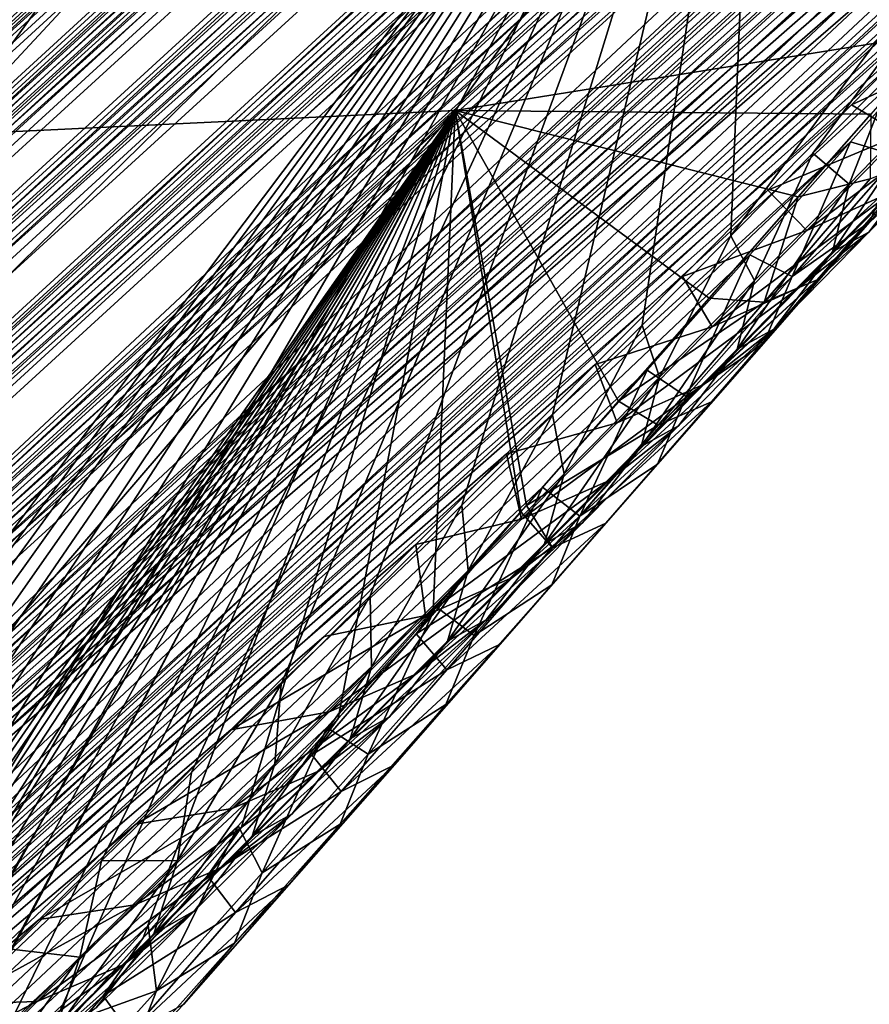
# Model space of a CAD drawing. Header units: metres. Extents: x -82 to 82, y -464 to 32.
# Tile 75 of 256: x -40.1 to -38.28, y -49.73 to -47.62. Entities that reach past the tile are written whole.
import ezdxf

# ---------------------------------------------------------------- set-up
doc = ezdxf.new("R2010")
doc.units = ezdxf.units.M
doc.layers.add('solid_K244121000C07', color=7, linetype='CONTINUOUS')

msp = doc.modelspace()

# ---------------------------------------------------------------- linework, layer by layer
at = {"layer": 'solid_K244121000C07'}
for points in [[(-49.062969, -55.363663, 69.77655), (-28.429586, -36.500511, 50.212444), (-28.428257, -36.509392, 50.464096)], [(-49.062969, -55.363663, 69.77655), (-28.440365, -36.503601, 49.981735), (-28.429586, -36.500511, 50.212444)], [(-49.382633, -55.64925, 69.230232), (-28.459623, -36.517406, 49.770336), (-28.440365, -36.503601, 49.981735)], [(-49.062969, -55.363663, 69.77655), (-49.382633, -55.64925, 69.230232), (-28.440365, -36.503601, 49.981735)], [(-49.382633, -55.64925, 69.230232), (-28.486107, -36.540428, 49.575951), (-28.459623, -36.517406, 49.770336)], [(-49.062969, -55.363663, 69.77655), (-28.428257, -36.509392, 50.464096), (-28.437771, -36.531952, 50.738861)], [(-49.382633, -55.64925, 69.230232), (-28.519032, -36.571674, 49.396271), (-28.486107, -36.540428, 49.575951)], [(-48.710217, -55.084133, 70.309441), (-49.062969, -55.363663, 69.77655), (-28.437771, -36.531952, 50.738861)], [(-48.710217, -55.084133, 70.309441), (-28.437771, -36.531952, 50.738861), (-28.459949, -36.570244, 51.037956)], [(-49.382633, -55.64925, 69.230232), (-28.558069, -36.610634, 49.22966), (-28.519032, -36.571674, 49.396271)], [(-48.710217, -55.084133, 70.309441), (-28.459949, -36.570244, 51.037956), (-28.49596, -36.62571, 51.362061)], [(-49.66922, -55.940739, 68.670891), (-28.602896, -36.656872, 49.074078), (-28.558069, -36.610634, 49.22966)], [(-49.382633, -55.64925, 69.230232), (-49.66922, -55.940739, 68.670891), (-28.558069, -36.610634, 49.22966)], [(-48.710217, -55.084133, 70.309441), (-28.49596, -36.62571, 51.362061), (-28.519579, -36.660378, 51.533646)], [(-49.66922, -55.940739, 68.670891), (-28.653271, -36.710075, 48.927937), (-28.602896, -36.656872, 49.074078)], [(-48.710217, -55.084133, 70.309441), (-28.519579, -36.660378, 51.533646), (-28.547171, -36.699936, 51.711784)], [(-49.66922, -55.940739, 68.670891), (-28.709377, -36.770386, 48.790268), (-28.653271, -36.710075, 48.927937)], [(-48.710217, -55.084133, 70.309441), (-28.547171, -36.699936, 51.711784), (-28.579245, -36.744892, 51.896854)], [(-48.324299, -54.810841, 70.828423), (-48.710217, -55.084133, 70.309441), (-28.579245, -36.744892, 51.896854)], [(-48.324299, -54.810841, 70.828423), (-28.579245, -36.744892, 51.896854), (-28.615503, -36.795025, 52.088627)], [(-49.66922, -55.940739, 68.670891), (-28.771437, -36.838013, 48.660061), (-28.709377, -36.770386, 48.790268)], [(-48.324299, -54.810841, 70.828423), (-28.615503, -36.795025, 52.088627), (-28.656355, -36.850746, 52.287441)], [(-49.922688, -56.23801, 68.098824), (-28.839907, -36.913471, 48.536095), (-28.771437, -36.838013, 48.660061)], [(-49.66922, -55.940739, 68.670891), (-49.922688, -56.23801, 68.098824), (-28.771437, -36.838013, 48.660061)], [(-48.324299, -54.810841, 70.828423), (-28.656355, -36.850746, 52.287441), (-28.702274, -36.912533, 52.493683)], [(-49.922688, -56.23801, 68.098824), (-28.915323, -36.99736, 48.417946), (-28.839907, -36.913471, 48.536095)], [(-48.324299, -54.810841, 70.828423), (-28.702274, -36.912533, 52.493683), (-28.752934, -36.980129, 52.707096)], [(-48.324299, -54.810841, 70.828423), (-28.752934, -36.980129, 52.707096), (-28.808857, -37.054058, 52.928101)], [(-49.922688, -56.23801, 68.098824), (-28.998209, -37.090305, 48.30521), (-28.915323, -36.99736, 48.417946)], [(-48.324299, -54.810841, 70.828423), (-28.808857, -37.054058, 52.928101), (-28.870508, -37.134777, 53.157059)], [(-49.922688, -56.23801, 68.098824), (-29.089825, -37.193722, 48.197437), (-28.998209, -37.090305, 48.30521)], [(-47.905033, -54.543938, 71.33297), (-48.324299, -54.810841, 70.828423), (-28.870508, -37.134777, 53.157059)], [(-47.905033, -54.543938, 71.33297), (-28.870508, -37.134777, 53.157059), (-28.93754, -37.222015, 53.393692)], [(-50.142868, -56.540932, 67.514236), (-29.191462, -37.309116, 48.094437), (-29.089825, -37.193722, 48.197437)], [(-49.922688, -56.23801, 68.098824), (-50.142868, -56.540932, 67.514236), (-29.089825, -37.193722, 48.197437)], [(-47.905033, -54.543938, 71.33297), (-28.93754, -37.222015, 53.393692), (-29.01059, -37.316391, 53.638546)], [(-50.142868, -56.540932, 67.514236), (-29.304195, -37.437817, 47.996243), (-29.191462, -37.309116, 48.094437)], [(-47.905033, -54.543938, 71.33297), (-29.01059, -37.316391, 53.638546), (-29.090059, -37.418316, 53.891956)], [(-47.905033, -54.543938, 71.33297), (-29.090059, -37.418316, 53.891956), (-29.175619, -37.527527, 54.153652)], [(-50.142868, -56.540932, 67.514236), (-29.429718, -37.581791, 47.903435), (-29.304195, -37.437817, 47.996243)], [(-47.905033, -54.543938, 71.33297), (-29.175619, -37.527527, 54.153652), (-29.268047, -37.644775, 54.424282)], [(-50.142868, -56.540932, 67.514236), (-29.570145, -37.743484, 47.816868), (-29.429718, -37.581791, 47.903435)], [(-47.452072, -54.283535, 71.822487), (-47.905033, -54.543938, 71.33297), (-29.268047, -37.644775, 54.424282)], [(-47.452072, -54.283535, 71.822487), (-29.268047, -37.644775, 54.424282), (-29.367678, -37.770397, 54.704132)], [(-50.329456, -56.849331, 66.917336), (-29.726801, -37.924572, 47.73748), (-29.570145, -37.743484, 47.816868)], [(-50.142868, -56.540932, 67.514236), (-50.329456, -56.849331, 66.917336), (-29.570145, -37.743484, 47.816868)], [(-47.452072, -54.283535, 71.822487), (-29.367678, -37.770397, 54.704132), (-29.474224, -37.904182, 54.992958)], [(-47.452072, -54.283535, 71.822487), (-29.474224, -37.904182, 54.992958), (-29.588634, -38.047009, 55.291534)], [(-50.329456, -56.849331, 66.917336), (-29.901348, -38.127045, 47.666729), (-29.726801, -37.924572, 47.73748)], [(-47.452072, -54.283535, 71.822487), (-29.588634, -38.047009, 55.291534), (-29.71113, -38.199112, 55.600037)], [(-50.329456, -56.849331, 66.917336), (-30.09499, -38.352249, 47.606995), (-29.901348, -38.127045, 47.666729)], [(-47.452072, -54.283535, 71.822487), (-29.71113, -38.199112, 55.600037), (-29.797117, -38.305542, 55.811081)], [(-46.965099, -54.029808, 72.296211), (-47.452072, -54.283535, 71.822487), (-29.797117, -38.305542, 55.811081)], [(-46.965099, -54.029808, 72.296211), (-29.797117, -38.305542, 55.811081), (-29.886948, -38.416348, 56.026733)], [(-50.482056, -57.163036, 66.308296), (-30.308455, -38.601154, 47.559753), (-30.09499, -38.352249, 47.606995)], [(-50.329456, -56.849331, 66.917336), (-50.482056, -57.163036, 66.308296), (-30.09499, -38.352249, 47.606995)], [(-46.965099, -54.029808, 72.296211), (-29.886948, -38.416348, 56.026733), (-29.980963, -38.531834, 56.247261)], [(-46.965099, -54.029808, 72.296211), (-29.980963, -38.531834, 56.247261), (-30.079031, -38.651901, 56.472565)], [(-50.482056, -57.163036, 66.308296), (-30.422838, -38.734772, 47.541325), (-30.308455, -38.601154, 47.559753)], [(-46.965099, -54.029808, 72.296211), (-30.079031, -38.651901, 56.472565), (-30.180939, -38.776375, 56.702473)], [(-50.482056, -57.163036, 66.308296), (-30.542534, -38.874741, 47.526642), (-30.422838, -38.734772, 47.541325)], [(-46.965099, -54.029808, 72.296211), (-30.180939, -38.776375, 56.702473), (-30.287083, -38.905605, 56.937286)], [(-50.482056, -57.163036, 66.308296), (-30.667986, -39.021492, 47.516277), (-30.542534, -38.874741, 47.526642)], [(-46.965099, -54.029808, 72.296211), (-30.287083, -38.905605, 56.937286), (-30.39786, -39.039948, 57.177307)], [(-50.482056, -57.163036, 66.308296), (-30.79892, -39.174831, 47.509956), (-30.667986, -39.021492, 47.516277)], [(-46.965099, -54.029808, 72.296211), (-30.39786, -39.039948, 57.177307), (-30.513456, -39.179577, 57.422676)], [(-50.600166, -57.481865, 65.687271), (-30.935682, -39.335106, 47.508102), (-30.79892, -39.174831, 47.509956)], [(-50.482056, -57.163036, 66.308296), (-50.600166, -57.481865, 65.687271), (-30.79892, -39.174831, 47.509956)], [(-46.965099, -54.029808, 72.296211), (-30.513456, -39.179577, 57.422676), (-30.633369, -39.324066, 57.673019)], [(-46.443737, -53.782959, 72.753334), (-46.965099, -54.029808, 72.296211), (-30.633369, -39.324066, 57.673019)], [(-46.443737, -53.782959, 72.753334), (-30.633369, -39.324066, 57.673019), (-30.757956, -39.473728, 57.928593)], [(-50.600166, -57.481865, 65.687271), (-31.078686, -39.502724, 47.511215), (-30.935682, -39.335106, 47.508102)], [(-46.443737, -53.782959, 72.753334), (-30.757956, -39.473728, 57.928593), (-30.887686, -39.628975, 58.189728)], [(-50.600166, -57.481865, 65.687271), (-31.227625, -39.67746, 47.518993), (-31.078686, -39.502724, 47.511215)], [(-46.443737, -53.782959, 72.753334), (-30.887686, -39.628975, 58.189728), (-31.022997, -39.79018, 58.45673)], [(-50.600166, -57.481865, 65.687271), (-31.382959, -39.859764, 47.531994), (-31.227625, -39.67746, 47.518993)], [(-46.443737, -53.782959, 72.753334), (-31.022997, -39.79018, 58.45673), (-31.163368, -39.956917, 58.729252)], [(-50.600166, -57.481865, 65.687271), (-31.54509, -40.050014, 47.550697), (-31.382959, -39.859764, 47.531994)], [(-46.443737, -53.782959, 72.753334), (-31.163368, -39.956917, 58.729252), (-31.308907, -40.129276, 59.007347)], [(-50.600166, -57.481865, 65.687271), (-31.713688, -40.247978, 47.574795), (-31.54509, -40.050014, 47.550697)], [(-46.443737, -53.782959, 72.753334), (-31.308907, -40.129276, 59.007347), (-31.460173, -40.307732, 59.291386)], [(-50.683125, -57.805595, 65.054291), (-31.889339, -40.454208, 47.604942), (-31.713688, -40.247978, 47.574795)], [(-50.600166, -57.481865, 65.687271), (-50.683125, -57.805595, 65.054291), (-31.713688, -40.247978, 47.574795)], [(-46.443737, -53.782959, 72.753334), (-31.460173, -40.307732, 59.291386), (-31.577721, -40.445854, 59.508541)], [(-45.88755, -53.543179, 73.192932), (-46.443737, -53.782959, 72.753334), (-31.577721, -40.445854, 59.508541)], [(-45.88755, -53.543179, 73.192932), (-31.577721, -40.445854, 59.508541), (-31.698921, -40.587772, 59.729328)], [(-50.683125, -57.805595, 65.054291), (-32.072414, -40.669071, 47.641571), (-31.889339, -40.454208, 47.604942)], [(-45.88755, -53.543179, 73.192932), (-31.698921, -40.587772, 59.729328), (-31.823282, -40.733078, 59.95343)], [(-50.683125, -57.805595, 65.054291), (-32.262585, -40.892326, 47.684387), (-32.072414, -40.669071, 47.641571)], [(-45.88755, -53.543179, 73.192932), (-31.823282, -40.733078, 59.95343), (-31.950951, -40.881889, 60.180935)], [(-45.88755, -53.543179, 73.192932), (-31.950951, -40.881889, 60.180935), (-32.082218, -41.034447, 60.412018)], [(-50.683125, -57.805595, 65.054291), (-32.460567, -41.124641, 47.734177), (-32.262585, -40.892326, 47.684387)], [(-45.88755, -53.543179, 73.192932), (-32.082218, -41.034447, 60.412018), (-32.217365, -41.190975, 60.646851)], [(-50.683125, -57.805595, 65.054291), (-32.666653, -41.36631, 47.79129), (-32.460567, -41.124641, 47.734177)], [(-45.88755, -53.543179, 73.192932), (-32.217365, -41.190975, 60.646851), (-32.356678, -41.351711, 60.885609)], [(-45.88755, -53.543179, 73.192932), (-32.356678, -41.351711, 60.885609), (-32.500168, -41.516655, 61.128304)], [(-50.730164, -58.133926, 64.409515), (-32.880566, -41.617138, 47.855484), (-32.666653, -41.36631, 47.79129)], [(-50.683125, -57.805595, 65.054291), (-50.730164, -58.133926, 64.409515), (-32.666653, -41.36631, 47.79129)], [(-45.88755, -53.543179, 73.192932), (-32.500168, -41.516655, 61.128304), (-32.647282, -41.685368, 61.374603)], [(-50.730164, -58.133926, 64.409515), (-33.103161, -41.877895, 47.927711), (-32.880566, -41.617138, 47.855484)], [(-45.88755, -53.543179, 73.192932), (-32.647282, -41.685368, 61.374603), (-32.798298, -41.858074, 61.624668)], [(-45.295925, -53.310589, 73.613968), (-45.88755, -53.543179, 73.192932), (-32.798298, -41.858074, 61.624668)], [(-45.295925, -53.310589, 73.613968), (-32.798298, -41.858074, 61.624668), (-32.953571, -42.035042, 61.878689)], [(-50.730164, -58.133926, 64.409515), (-33.334625, -42.148792, 48.008213), (-33.103161, -41.877895, 47.927711)], [(-45.295925, -53.310589, 73.613968), (-32.953571, -42.035042, 61.878689), (-33.113449, -42.216549, 62.136868)], [(-50.730164, -58.133926, 64.409515), (-33.493702, -42.3349, 48.066326), (-33.334625, -42.148792, 48.008213)], [(-45.295925, -53.310589, 73.613968), (-33.113449, -42.216549, 62.136868), (-33.278286, -42.402863, 62.399399)], [(-50.730164, -58.133926, 64.409515), (-33.656937, -42.525726, 48.128387), (-33.493702, -42.3349, 48.066326)], [(-45.295925, -53.310589, 73.613968), (-33.278286, -42.402863, 62.399399), (-33.447876, -42.593822, 62.66618)], [(-50.740421, -58.466537, 63.753113), (-33.824635, -42.721539, 48.19474), (-33.656937, -42.525726, 48.128387)], [(-50.730164, -58.133926, 64.409515), (-50.740421, -58.466537, 63.753113), (-33.656937, -42.525726, 48.128387)], [(-45.295925, -53.310589, 73.613968), (-33.447876, -42.593822, 62.66618), (-33.621704, -42.789032, 62.936928)], [(-50.740421, -58.466537, 63.753113), (-33.996677, -42.922245, 48.265259), (-33.824635, -42.721539, 48.19474)], [(-45.295925, -53.310589, 73.613968), (-33.621704, -42.789032, 62.936928), (-33.800186, -42.9888, 63.211857)], [(-42.569515, -47.651329, 44.012657), (-42.438255, -47.421276, 43.822254), (-37.796928, -42.832809, 41.881809)], [(-41.398552, -47.818157, 45.16634), (-42.569515, -47.651329, 44.012657), (-37.796928, -42.832809, 41.881809)], [(-41.398552, -47.818157, 45.16634), (-37.796928, -42.832809, 41.881809), (-36.659786, -42.888966, 43.074318)], [(-35.573967, -42.832806, 44.313789), (-39.168095, -47.818157, 47.606514), (-40.259418, -47.870445, 46.364582)], [(-35.573967, -42.832806, 44.313789), (-40.259418, -47.870445, 46.364582), (-36.659786, -42.888966, 43.074318)], [(-35.573967, -42.832806, 44.313789), (-38.12402, -47.651356, 48.876171), (-39.168095, -47.818157, 47.606514)], [(-41.398552, -47.818157, 45.16634), (-36.659786, -42.888966, 43.074318), (-40.259418, -47.870445, 46.364582)], [(-50.740421, -58.466537, 63.753113), (-34.172863, -43.127689, 48.339741), (-33.996677, -42.922245, 48.265259)], [(-45.295925, -53.310589, 73.613968), (-33.800186, -42.9888, 63.211857), (-33.946609, -43.152111, 63.434952)], [(-50.740421, -58.466537, 63.753113), (-34.353542, -43.338173, 48.418591), (-34.172863, -43.127689, 48.339741)], [(-45.295925, -53.310589, 73.613968), (-33.946609, -43.152111, 63.434952), (-34.096512, -43.318714, 63.660965)], [(-38.577038, -48.086742, 71.966675), (-38.401119, -47.909462, 71.758209), (-34.894444, -43.174442, 68.489914)], [(-38.516769, -46.593784, 73.439606), (-38.577038, -48.086742, 71.966675), (-34.894444, -43.174442, 68.489914)], [(-38.401119, -47.909462, 71.758209), (-38.227558, -47.733936, 71.550858), (-34.894444, -43.174442, 68.489914)], [(-45.295925, -53.310589, 73.613968), (-34.096512, -43.318714, 63.660965), (-34.250114, -43.488762, 63.890011)], [(-50.740421, -58.466537, 63.753113), (-34.53907, -43.554001, 48.502205), (-34.353542, -43.338173, 48.418591)], [(-45.295925, -53.310589, 73.613968), (-34.250114, -43.488762, 63.890011), (-34.407574, -43.662376, 64.122169)], [(-50.740421, -58.466537, 63.753113), (-34.729603, -43.775318, 48.590771), (-34.53907, -43.554001, 48.502205)], [(-45.295925, -53.310589, 73.613968), (-34.407574, -43.662376, 64.122169), (-34.56826, -43.839085, 64.35714)], [(-50.740421, -58.466537, 63.753113), (-34.924694, -44.001762, 48.683796), (-34.729603, -43.775318, 48.590771)], [(-44.668259, -53.085354, 74.015266), (-45.295925, -53.310589, 73.613968), (-34.56826, -43.839085, 64.35714)], [(-44.668259, -53.085354, 74.015266), (-34.56826, -43.839085, 64.35714), (-34.732178, -44.018883, 64.594917)], [(-50.740421, -58.466537, 63.753113), (-35.124653, -44.233589, 48.781643), (-34.924694, -44.001762, 48.683796)], [(-44.668259, -53.085354, 74.015266), (-34.732178, -44.018883, 64.594917), (-34.899609, -44.201981, 64.835625)], [(-44.668259, -53.085354, 74.015266), (-34.899609, -44.201981, 64.835625), (-35.070839, -44.388573, 65.079414)], [(-50.740421, -58.466537, 63.753113), (-50.712948, -58.803055, 63.085266), (-35.124653, -44.233589, 48.781643)], [(-50.712948, -58.803055, 63.085266), (-35.329884, -44.471134, 48.884792), (-35.124653, -44.233589, 48.781643)], [(-44.668259, -53.085354, 74.015266), (-35.070839, -44.388573, 65.079414), (-35.246155, -44.578876, 65.326401)], [(-50.712948, -58.803055, 63.085266), (-35.54076, -44.714714, 48.993668), (-35.329884, -44.471134, 48.884792)], [(-44.668259, -53.085354, 74.015266), (-35.246155, -44.578876, 65.326401), (-35.425846, -44.773087, 65.576721)], [(-50.712948, -58.803055, 63.085266), (-35.756836, -44.963974, 49.107765), (-35.54076, -44.714714, 48.993668)], [(-44.668259, -53.085354, 74.015266), (-35.425846, -44.773087, 65.576721), (-35.57914, -44.938061, 65.787971)], [(-44.668259, -53.085354, 74.015266), (-35.57914, -44.938061, 65.787971), (-35.735435, -45.105724, 66.001541)], [(-50.712948, -58.803055, 63.085266), (-35.978195, -45.218979, 49.227192), (-35.756836, -44.963974, 49.107765)], [(-42.456524, -50.454903, 77.644867), (-38.516769, -46.593784, 73.439606), (-38.573586, -45.000118, 74.803116)], [(-38.763077, -45.20575, 75.011597), (-42.456524, -50.454903, 77.644867), (-38.573586, -45.000118, 74.803116)], [(-44.668259, -53.085354, 74.015266), (-35.735435, -45.105724, 66.001541), (-35.894276, -45.275738, 66.217239)], [(-38.763077, -45.20575, 75.011597), (-38.954758, -45.411888, 75.221588), (-42.456524, -50.454903, 77.644867)], [(-50.712948, -58.803055, 63.085266), (-36.205303, -45.480106, 49.352516), (-35.978195, -45.218979, 49.227192)], [(-44.668259, -53.085354, 74.015266), (-35.894276, -45.275738, 66.217239), (-36.055847, -45.448242, 66.435127)], [(-38.954758, -45.411888, 75.221588), (-39.148365, -45.618217, 75.432762), (-42.456524, -50.454903, 77.644867)], [(-44.668259, -53.085354, 74.015266), (-36.055847, -45.448242, 66.435127), (-36.220367, -45.623375, 66.655289)], [(-50.712948, -58.803055, 63.085266), (-36.379688, -45.680195, 49.450714), (-36.205303, -45.480106, 49.352516)], [(-44.668259, -53.085354, 74.015266), (-36.220367, -45.623375, 66.655289), (-36.388035, -45.801273, 66.877808)], [(-39.148365, -45.618217, 75.432762), (-39.34362, -45.824429, 75.644814), (-42.456524, -50.454903, 77.644867)], [(-50.712948, -58.803055, 63.085266), (-36.557678, -45.884014, 49.552662), (-36.379688, -45.680195, 49.450714)], [(-44.668259, -53.085354, 74.015266), (-36.388035, -45.801273, 66.877808), (-36.559063, -45.982075, 67.102753)], [(-39.34362, -45.824429, 75.644814), (-39.534969, -46.024708, 75.85173), (-42.456524, -50.454903, 77.644867)], [(-50.712948, -58.803055, 63.085266), (-50.646606, -59.14304, 62.406013), (-36.557678, -45.884014, 49.552662)], [(-50.646606, -59.14304, 62.406013), (-36.73885, -46.091248, 49.65786), (-36.557678, -45.884014, 49.552662)], [(-44.668259, -53.085354, 74.015266), (-36.559063, -45.982075, 67.102753), (-36.733654, -46.16592, 67.330215)], [(-39.534969, -46.024708, 75.85173), (-39.727352, -46.224297, 76.058899), (-42.456524, -50.454903, 77.644867)], [(-50.646606, -59.14304, 62.406013), (-36.923332, -46.301987, 49.766468), (-36.73885, -46.091248, 49.65786)], [(-44.668259, -53.085354, 74.015266), (-36.733654, -46.16592, 67.330215), (-36.912022, -46.35294, 67.560257)], [(-39.727352, -46.224297, 76.058899), (-39.920502, -46.422905, 76.266029), (-42.456524, -50.454903, 77.644867)], [(-50.646606, -59.14304, 62.406013), (-37.111351, -46.516407, 49.878769), (-36.923332, -46.301987, 49.766468)], [(-44.668259, -53.085354, 74.015266), (-36.912022, -46.35294, 67.560257), (-37.094353, -46.543266, 67.792961)], [(-39.920502, -46.422905, 76.266029), (-40.114151, -46.620258, 76.472847), (-42.456524, -50.454903, 77.644867)], [(-50.646606, -59.14304, 62.406013), (-37.303143, -46.734684, 49.995049), (-37.111351, -46.516407, 49.878769)], [(-44.003937, -52.867649, 74.395523), (-44.668259, -53.085354, 74.015266), (-37.094353, -46.543266, 67.792961)], [(-44.003937, -52.867649, 74.395523), (-37.094353, -46.543266, 67.792961), (-37.279945, -46.736397, 68.028046)], [(-42.521862, -51.907612, 76.239799), (-42.315208, -51.714169, 76.033371), (-38.516769, -46.593784, 73.439606)], [(-42.456524, -50.454903, 77.644867), (-42.521862, -51.907612, 76.239799), (-38.516769, -46.593784, 73.439606)], [(-42.315208, -51.714169, 76.033371), (-42.109737, -51.521145, 75.826355), (-38.516769, -46.593784, 73.439606)], [(-42.109737, -51.521145, 75.826355), (-41.905441, -51.328541, 75.618767), (-38.516769, -46.593784, 73.439606)], [(-41.905441, -51.328541, 75.618767), (-41.702324, -51.13636, 75.410599), (-38.516769, -46.593784, 73.439606)], [(-41.702324, -51.13636, 75.410599), (-41.500378, -50.944603, 75.201866), (-38.516769, -46.593784, 73.439606)], [(-41.500378, -50.944603, 75.201866), (-41.299603, -50.753277, 74.992569), (-38.516769, -46.593784, 73.439606)], [(-41.299603, -50.753277, 74.992569), (-41.099998, -50.562382, 74.782715), (-38.516769, -46.593784, 73.439606)], [(-41.099998, -50.562382, 74.782715), (-40.901558, -50.371914, 74.572296), (-38.516769, -46.593784, 73.439606)], [(-40.901558, -50.371914, 74.572296), (-40.704285, -50.181881, 74.361336), (-38.516769, -46.593784, 73.439606)], [(-40.704285, -50.181881, 74.361336), (-40.508171, -49.992283, 74.149834), (-38.516769, -46.593784, 73.439606)], [(-40.508171, -49.992283, 74.149834), (-40.313217, -49.803123, 73.93779), (-38.516769, -46.593784, 73.439606)], [(-40.313217, -49.803123, 73.93779), (-40.119347, -49.614326, 73.725128), (-38.516769, -46.593784, 73.439606)], [(-40.119347, -49.614326, 73.725128), (-39.92593, -49.425289, 73.511147), (-38.516769, -46.593784, 73.439606)], [(-39.92593, -49.425289, 73.511147), (-39.733032, -49.236065, 73.295914), (-38.516769, -46.593784, 73.439606)], [(-39.733032, -49.236065, 73.295914), (-39.54092, -49.046906, 73.079727), (-38.516769, -46.593784, 73.439606)], [(-39.54092, -49.046906, 73.079727), (-39.34985, -48.858055, 72.862885), (-38.516769, -46.593784, 73.439606)], [(-39.34985, -48.858055, 72.862885), (-39.153896, -48.663624, 72.63858), (-38.516769, -46.593784, 73.439606)], [(-39.153896, -48.663624, 72.63858), (-38.959595, -48.470074, 72.414223), (-38.516769, -46.593784, 73.439606)], [(-38.959595, -48.470074, 72.414223), (-38.76722, -48.277683, 72.19014), (-38.516769, -46.593784, 73.439606)], [(-38.76722, -48.277683, 72.19014), (-38.577038, -48.086742, 71.966675), (-38.516769, -46.593784, 73.439606)], [(-50.646606, -59.14304, 62.406013), (-37.49894, -46.956985, 50.115589), (-37.303143, -46.734684, 49.995049)], [(-44.003937, -52.867649, 74.395523), (-37.279945, -46.736397, 68.028046), (-37.468555, -46.932171, 68.265411)], [(-44.003937, -52.867649, 74.395523), (-37.468555, -46.932171, 68.265411), (-37.632862, -47.102238, 68.470795)], [(-50.646606, -59.14304, 62.406013), (-37.698753, -47.183327, 50.240398), (-37.49894, -46.956985, 50.115589)], [(-44.003937, -52.867649, 74.395523), (-37.632862, -47.102238, 68.470795), (-37.799816, -47.274532, 68.678024)], [(-50.646606, -59.14304, 62.406013), (-37.902134, -47.413372, 50.368927), (-37.698753, -47.183327, 50.240398)], [(-44.003937, -52.867649, 74.395523), (-37.799816, -47.274532, 68.678024), (-37.969604, -47.449188, 68.887192)], [(-50.646606, -59.14304, 62.406013), (-38.109306, -47.647285, 50.50145), (-37.902134, -47.413372, 50.368927)], [(-44.003937, -52.867649, 74.395523), (-37.969604, -47.449188, 68.887192), (-38.142433, -47.626339, 69.098381)], [(-44.003937, -52.867649, 74.395523), (-38.142433, -47.626339, 69.098381), (-38.318497, -47.806118, 69.311668)], [(-38.011383, -47.664391, 69.428955), (-38.318497, -47.806118, 69.311668), (-38.142433, -47.626339, 69.098381)], [(-50.646606, -59.14304, 62.406013), (-38.320545, -47.885262, 50.638325), (-38.109306, -47.647285, 50.50145)], [(-39.168095, -47.818157, 47.606514), (-38.12402, -47.651356, 48.876171), (-38.277351, -47.826233, 48.964035)], [(-38.218327, -47.915974, 50.289951), (-38.109306, -47.647285, 50.50145), (-38.320545, -47.885262, 50.638325)], [(-38.212273, -47.869904, 69.67128), (-38.318497, -47.806118, 69.311668), (-38.011383, -47.664391, 69.428955)], [(-38.323601, -47.975746, 71.429665), (-38.227558, -47.733936, 71.550858), (-38.401119, -47.909462, 71.758209)], [(-38.323601, -47.975746, 71.429665), (-38.12188, -47.768993, 71.191345), (-38.227558, -47.733936, 71.550858)], [(-38.414143, -48.075592, 69.912659), (-38.025986, -47.784092, 69.91539), (-38.227875, -47.990631, 70.157066)], [(-38.414143, -48.075592, 69.912659), (-38.212273, -47.869904, 69.67128), (-38.025986, -47.784092, 69.91539)], [(-38.358986, -48.120598, 71.134674), (-38.12188, -47.768993, 71.191345), (-38.323601, -47.975746, 71.429665)], [(-38.358986, -48.120598, 71.134674), (-38.155125, -47.912193, 70.893959), (-38.12188, -47.768993, 71.191345)], [(-39.168095, -47.818157, 47.606514), (-43.232243, -52.54435, 50.766621), (-44.05843, -52.572304, 49.83709)], [(-39.168095, -47.818157, 47.606514), (-44.05843, -52.572304, 49.83709), (-40.259418, -47.870445, 46.364582)], [(-44.003937, -52.867649, 74.395523), (-38.318497, -47.806118, 69.311668), (-38.497986, -47.988651, 69.527138)], [(-39.168095, -47.818157, 47.606514), (-42.423626, -52.446217, 51.702763), (-43.232243, -52.54435, 50.766621)], [(-39.168095, -47.818157, 47.606514), (-42.229683, -52.235493, 51.561287), (-42.423626, -52.446217, 51.702763)], [(-39.168095, -47.818157, 47.606514), (-42.038177, -52.026787, 51.422585), (-42.229683, -52.235493, 51.561287)], [(-39.168095, -47.818157, 47.606514), (-41.849041, -51.820023, 51.286545), (-42.038177, -52.026787, 51.422585)], [(-39.168095, -47.818157, 47.606514), (-41.66254, -51.615662, 51.153603), (-41.849041, -51.820023, 51.286545)], [(-39.168095, -47.818157, 47.606514), (-41.460155, -51.393406, 51.010799), (-41.66254, -51.615662, 51.153603)], [(-39.168095, -47.818157, 47.606514), (-41.260895, -51.174061, 50.871666), (-41.460155, -51.393406, 51.010799)], [(-39.168095, -47.818157, 47.606514), (-41.064629, -50.957504, 50.736019), (-41.260895, -51.174061, 50.871666)], [(-39.168095, -47.818157, 47.606514), (-40.871231, -50.743595, 50.603683), (-41.064629, -50.957504, 50.736019)], [(-39.168095, -47.818157, 47.606514), (-40.680588, -50.532204, 50.474483), (-40.871231, -50.743595, 50.603683)], [(-39.168095, -47.818157, 47.606514), (-40.492569, -50.323193, 50.348244), (-40.680588, -50.532204, 50.474483)], [(-39.168095, -47.818157, 47.606514), (-40.270252, -50.075329, 50.20042), (-40.492569, -50.323193, 50.348244)], [(-39.168095, -47.818157, 47.606514), (-40.051559, -49.83078, 50.056637), (-40.270252, -50.075329, 50.20042)], [(-39.168095, -47.818157, 47.606514), (-39.836857, -49.59021, 49.917477), (-40.051559, -49.83078, 50.056637)], [(-39.168095, -47.818157, 47.606514), (-39.626007, -49.353466, 49.782742), (-39.836857, -49.59021, 49.917477)], [(-39.168095, -47.818157, 47.606514), (-39.418835, -49.120358, 49.652172), (-39.626007, -49.353466, 49.782742)], [(-39.168095, -47.818157, 47.606514), (-39.215168, -48.890686, 49.525524), (-39.418835, -49.120358, 49.652172)], [(-39.168095, -47.818157, 47.606514), (-39.027092, -48.678112, 49.41003), (-39.215168, -48.890686, 49.525524)], [(-39.168095, -47.818157, 47.606514), (-39.014839, -48.664246, 49.402554), (-39.027092, -48.678112, 49.41003)], [(-39.168095, -47.818157, 47.606514), (-38.81768, -48.440842, 49.283016), (-39.014839, -48.664246, 49.402554)], [(-39.168095, -47.818157, 47.606514), (-38.623592, -48.220371, 49.166775), (-38.81768, -48.440842, 49.283016)], [(-39.168095, -47.818157, 47.606514), (-38.432907, -48.003429, 49.054367), (-38.623592, -48.220371, 49.166775)], [(-39.168095, -47.818157, 47.606514), (-38.277351, -47.826233, 48.964035), (-38.432907, -48.003429, 49.054367)], [(-38.212273, -47.869904, 69.67128), (-38.497986, -47.988651, 69.527138), (-38.318497, -47.806118, 69.311668)], [(-38.278576, -47.964539, 49.291615), (-38.432907, -48.003429, 49.054367), (-38.277351, -47.826233, 48.964035)], [(-50.646606, -59.14304, 62.406013), (-50.540173, -59.485962, 61.715508), (-38.320545, -47.885262, 50.638325)], [(-50.540173, -59.485962, 61.715508), (-38.536133, -48.127491, 50.779896), (-38.320545, -47.885262, 50.638325)], [(-38.445881, -48.173939, 50.439663), (-38.320545, -47.885262, 50.638325), (-38.536133, -48.127491, 50.779896)], [(-38.414143, -48.075592, 69.912659), (-38.497986, -47.988651, 69.527138), (-38.212273, -47.869904, 69.67128)], [(-38.218327, -47.915974, 50.289951), (-38.320545, -47.885262, 50.638325), (-38.445881, -48.173939, 50.439663)], [(-38.430748, -48.197315, 70.397797), (-38.078445, -47.871647, 70.412628), (-38.281082, -48.078888, 70.653435)], [(-38.430748, -48.197315, 70.397797), (-38.227875, -47.990631, 70.157066), (-38.078445, -47.871647, 70.412628)], [(-38.281082, -48.078888, 70.653435), (-38.078445, -47.871647, 70.412628), (-38.155125, -47.912193, 70.893959)], [(-38.526318, -48.182568, 71.667053), (-38.401119, -47.909462, 71.758209), (-38.577038, -48.086742, 71.966675)], [(-38.526318, -48.182568, 71.667053), (-38.323601, -47.975746, 71.429665), (-38.401119, -47.909462, 71.758209)], [(-38.165134, -47.918915, 49.586102), (-38.505688, -48.229061, 49.44133), (-38.278576, -47.964539, 49.291615)], [(-38.165134, -47.918915, 49.586102), (-38.392044, -48.181034, 49.735348), (-38.505688, -48.229061, 49.44133)], [(-38.218327, -47.915974, 50.289951), (-38.445881, -48.173939, 50.439663), (-38.27969, -48.057602, 50.010105)], [(-38.165134, -47.918915, 49.586102), (-38.27969, -48.057602, 50.010105), (-38.392044, -48.181034, 49.735348)], [(-38.281082, -48.078888, 70.653435), (-38.155125, -47.912193, 70.893959), (-38.358986, -48.120598, 71.134674)], [(-38.278576, -47.964539, 49.291615), (-38.505688, -48.229061, 49.44133), (-38.432907, -48.003429, 49.054367)], [(-44.003937, -52.867649, 74.395523), (-38.497986, -47.988651, 69.527138), (-38.681107, -48.174072, 69.744881)], [(-38.414143, -48.075592, 69.912659), (-38.681107, -48.174072, 69.744881), (-38.497986, -47.988651, 69.527138)], [(-38.616989, -48.281445, 70.153107), (-38.227875, -47.990631, 70.157066), (-38.430748, -48.197315, 70.397797)], [(-38.616989, -48.281445, 70.153107), (-38.414143, -48.075592, 69.912659), (-38.227875, -47.990631, 70.157066)], [(-38.563847, -48.329086, 71.374443), (-38.323601, -47.975746, 71.429665), (-38.526318, -48.182568, 71.667053)], [(-38.563847, -48.329086, 71.374443), (-38.358986, -48.120598, 71.134674), (-38.323601, -47.975746, 71.429665)], [(-38.505688, -48.229061, 49.44133), (-38.623592, -48.220371, 49.166775), (-38.432907, -48.003429, 49.054367)], [(-38.445881, -48.173939, 50.439663), (-38.506939, -48.317287, 50.16066), (-38.27969, -48.057602, 50.010105)], [(-38.392044, -48.181034, 49.735348), (-38.27969, -48.057602, 50.010105), (-38.506939, -48.317287, 50.16066)], [(-38.616989, -48.281445, 70.153107), (-38.681107, -48.174072, 69.744881), (-38.414143, -48.075592, 69.912659)], [(-38.634598, -48.404129, 70.637604), (-38.281082, -48.078888, 70.653435), (-38.484707, -48.28624, 70.893303)], [(-38.634598, -48.404129, 70.637604), (-38.430748, -48.197315, 70.397797), (-38.281082, -48.078888, 70.653435)], [(-38.484707, -48.28624, 70.893303), (-38.281082, -48.078888, 70.653435), (-38.358986, -48.120598, 71.134674)], [(-38.730019, -48.389442, 71.903511), (-38.577038, -48.086742, 71.966675), (-38.76722, -48.277683, 72.19014)], [(-38.730019, -48.389442, 71.903511), (-38.526318, -48.182568, 71.667053), (-38.577038, -48.086742, 71.966675)], [(-38.484707, -48.28624, 70.893303), (-38.358986, -48.120598, 71.134674), (-38.563847, -48.329086, 71.374443)], [(-50.540173, -59.485962, 61.715508), (-38.756348, -48.374165, 50.92651), (-38.536133, -48.127491, 50.779896)], [(-38.673275, -48.431023, 50.591221), (-38.536133, -48.127491, 50.779896), (-38.756348, -48.374165, 50.92651)], [(-38.445881, -48.173939, 50.439663), (-38.536133, -48.127491, 50.779896), (-38.673275, -48.431023, 50.591221)], [(-44.003937, -52.867649, 74.395523), (-38.681107, -48.174072, 69.744881), (-38.868008, -48.362499, 69.964973)], [(-38.616989, -48.281445, 70.153107), (-38.868008, -48.362499, 69.964973), (-38.681107, -48.174072, 69.744881)], [(-38.769703, -48.537655, 71.613281), (-38.526318, -48.182568, 71.667053), (-38.730019, -48.389442, 71.903511)], [(-38.769703, -48.537655, 71.613281), (-38.563847, -48.329086, 71.374443), (-38.526318, -48.182568, 71.667053)], [(-38.392044, -48.181034, 49.735348), (-38.732609, -48.492531, 49.592926), (-38.505688, -48.229061, 49.44133)], [(-38.392044, -48.181034, 49.735348), (-38.618771, -48.442158, 49.886463), (-38.732609, -48.492531, 49.592926)], [(-38.445881, -48.173939, 50.439663), (-38.673275, -48.431023, 50.591221), (-38.506939, -48.317287, 50.16066)], [(-38.392044, -48.181034, 49.735348), (-38.506939, -48.317287, 50.16066), (-38.618771, -48.442158, 49.886463)], [(-38.820801, -48.48745, 70.392624), (-38.430748, -48.197315, 70.397797), (-38.634598, -48.404129, 70.637604)], [(-38.820801, -48.48745, 70.392624), (-38.616989, -48.281445, 70.153107), (-38.430748, -48.197315, 70.397797)], [(-38.505688, -48.229061, 49.44133), (-38.81768, -48.440842, 49.283016), (-38.623592, -48.220371, 49.166775)], [(-38.505688, -48.229061, 49.44133), (-38.732609, -48.492531, 49.592926), (-38.81768, -48.440842, 49.283016)], [(-38.934708, -48.596371, 72.139053), (-38.76722, -48.277683, 72.19014), (-38.959595, -48.470074, 72.414223)], [(-38.934708, -48.596371, 72.139053), (-38.730019, -48.389442, 71.903511), (-38.76722, -48.277683, 72.19014)], [(-38.820801, -48.48745, 70.392624), (-38.868008, -48.362499, 69.964973), (-38.616989, -48.281445, 70.153107)], [(-38.83942, -48.611069, 70.876472), (-38.484707, -48.28624, 70.893303), (-38.68932, -48.493694, 71.13224)], [(-38.83942, -48.611069, 70.876472), (-38.634598, -48.404129, 70.637604), (-38.484707, -48.28624, 70.893303)], [(-38.68932, -48.493694, 71.13224), (-38.484707, -48.28624, 70.893303), (-38.563847, -48.329086, 71.374443)], [(-38.68932, -48.493694, 71.13224), (-38.563847, -48.329086, 71.374443), (-38.769703, -48.537655, 71.613281)], [(-38.673275, -48.431023, 50.591221), (-38.734024, -48.576038, 50.313049), (-38.506939, -48.317287, 50.16066)], [(-38.618771, -48.442158, 49.886463), (-38.506939, -48.317287, 50.16066), (-38.734024, -48.576038, 50.313049)], [(-50.540173, -59.485962, 61.715508), (-38.981033, -48.625183, 51.077953), (-38.756348, -48.374165, 50.92651)], [(-44.003937, -52.867649, 74.395523), (-38.868008, -48.362499, 69.964973), (-39.058342, -48.553837, 70.187668)], [(-38.820801, -48.48745, 70.392624), (-39.058342, -48.553837, 70.187668), (-38.868008, -48.362499, 69.964973)], [(-38.90052, -48.687233, 50.744572), (-38.756348, -48.374165, 50.92651), (-38.981033, -48.625183, 51.077953)], [(-38.673275, -48.431023, 50.591221), (-38.756348, -48.374165, 50.92651), (-38.90052, -48.687233, 50.744572)], [(-38.976551, -48.746288, 71.851189), (-38.730019, -48.389442, 71.903511), (-38.934708, -48.596371, 72.139053)], [(-38.976551, -48.746288, 71.851189), (-38.769703, -48.537655, 71.613281), (-38.730019, -48.389442, 71.903511)], [(-39.025574, -48.693604, 70.63121), (-38.634598, -48.404129, 70.637604), (-38.83942, -48.611069, 70.876472)], [(-39.025574, -48.693604, 70.63121), (-38.820801, -48.48745, 70.392624), (-38.634598, -48.404129, 70.637604)], [(-38.673275, -48.431023, 50.591221), (-38.90052, -48.687233, 50.744572), (-38.734024, -48.576038, 50.313049)], [(-38.732609, -48.492531, 49.592926), (-39.014839, -48.664246, 49.402554), (-38.81768, -48.440842, 49.283016)], [(-38.618771, -48.442158, 49.886463), (-38.959354, -48.754955, 49.746342), (-38.732609, -48.492531, 49.592926)], [(-38.618771, -48.442158, 49.886463), (-38.845329, -48.702293, 50.039391), (-38.959354, -48.754955, 49.746342)], [(-38.618771, -48.442158, 49.886463), (-38.734024, -48.576038, 50.313049), (-38.845329, -48.702293, 50.039391)], [(-39.140377, -48.803341, 72.37368), (-38.959595, -48.470074, 72.414223), (-39.153896, -48.663624, 72.63858)], [(-39.140377, -48.803341, 72.37368), (-38.934708, -48.596371, 72.139053), (-38.959595, -48.470074, 72.414223)], [(-39.025574, -48.693604, 70.63121), (-39.058342, -48.553837, 70.187668), (-38.820801, -48.48745, 70.392624)], [(-39.045216, -48.818119, 71.114426), (-38.68932, -48.493694, 71.13224), (-38.894905, -48.701241, 71.370255)], [(-39.045216, -48.818119, 71.114426), (-38.83942, -48.611069, 70.876472), (-38.68932, -48.493694, 71.13224)], [(-38.732609, -48.492531, 49.592926), (-38.959354, -48.754955, 49.746342), (-39.014839, -48.664246, 49.402554)], [(-38.894905, -48.701241, 71.370255), (-38.68932, -48.493694, 71.13224), (-38.769703, -48.537655, 71.613281)], [(-38.894905, -48.701241, 71.370255), (-38.769703, -48.537655, 71.613281), (-38.976551, -48.746288, 71.851189)], [(-44.003937, -52.867649, 74.395523), (-39.058342, -48.553837, 70.187668), (-39.251976, -48.747974, 70.412849)], [(-39.025574, -48.693604, 70.63121), (-39.251976, -48.747974, 70.412849), (-39.058342, -48.553837, 70.187668)], [(-38.90052, -48.687233, 50.744572), (-38.960957, -48.833866, 50.467213), (-38.734024, -48.576038, 50.313049)], [(-38.845329, -48.702293, 50.039391), (-38.734024, -48.576038, 50.313049), (-38.960957, -48.833866, 50.467213)], [(-39.184387, -48.954983, 72.088158), (-38.934708, -48.596371, 72.139053), (-39.140377, -48.803341, 72.37368)], [(-39.184387, -48.954983, 72.088158), (-38.976551, -48.746288, 71.851189), (-38.934708, -48.596371, 72.139053)], [(-50.540173, -59.485962, 61.715508), (-39.209789, -48.880268, 51.233719), (-38.981033, -48.625183, 51.077953)], [(-39.231304, -48.899891, 70.868874), (-38.83942, -48.611069, 70.876472), (-39.045216, -48.818119, 71.114426)], [(-39.231304, -48.899891, 70.868874), (-39.025574, -48.693604, 70.63121), (-38.83942, -48.611069, 70.876472)], [(-39.127625, -48.942574, 50.899666), (-38.981033, -48.625183, 51.077953), (-39.209789, -48.880268, 51.233719)], [(-38.90052, -48.687233, 50.744572), (-38.981033, -48.625183, 51.077953), (-39.127625, -48.942574, 50.899666)], [(-39.347023, -49.010349, 72.607391), (-39.153896, -48.663624, 72.63858), (-39.34985, -48.858055, 72.862885)], [(-39.347023, -49.010349, 72.607391), (-39.140377, -48.803341, 72.37368), (-39.153896, -48.663624, 72.63858)], [(-38.959354, -48.754955, 49.746342), (-39.027092, -48.678112, 49.41003), (-39.014839, -48.664246, 49.402554)], [(-39.251308, -48.938927, 49.562851), (-39.215168, -48.890686, 49.525524), (-39.027092, -48.678112, 49.41003)], [(-38.959354, -48.754955, 49.746342), (-39.251308, -48.938927, 49.562851), (-39.027092, -48.678112, 49.41003)], [(-38.90052, -48.687233, 50.744572), (-39.127625, -48.942574, 50.899666), (-38.960957, -48.833866, 50.467213)], [(-39.231304, -48.899891, 70.868874), (-39.251976, -48.747974, 70.412849), (-39.025574, -48.693604, 70.63121)], [(-39.251972, -49.02528, 71.351448), (-38.894905, -48.701241, 71.370255), (-39.101467, -48.908875, 71.607338)], [(-39.251972, -49.02528, 71.351448), (-39.045216, -48.818119, 71.114426), (-38.894905, -48.701241, 71.370255)], [(-38.845329, -48.702293, 50.039391), (-39.185944, -49.01635, 49.901524), (-38.959354, -48.754955, 49.746342)], [(-38.845329, -48.702293, 50.039391), (-39.071735, -48.961456, 50.19408), (-39.185944, -49.01635, 49.901524)], [(-39.101467, -48.908875, 71.607338), (-38.894905, -48.701241, 71.370255), (-38.976551, -48.746288, 71.851189)], [(-38.845329, -48.702293, 50.039391), (-38.960957, -48.833866, 50.467213), (-39.071735, -48.961456, 50.19408)], [(-44.003937, -52.867649, 74.395523), (-39.251976, -48.747974, 70.412849), (-39.448902, -48.944836, 70.64035)], [(-39.231304, -48.899891, 70.868874), (-39.448902, -48.944836, 70.64035), (-39.251976, -48.747974, 70.412849)], [(-39.101467, -48.908875, 71.607338), (-38.976551, -48.746288, 71.851189), (-39.184387, -48.954983, 72.088158)], [(-38.959354, -48.754955, 49.746342), (-39.185944, -49.01635, 49.901524), (-39.251308, -48.938927, 49.562851)], [(-39.393208, -49.163731, 72.324211), (-39.140377, -48.803341, 72.37368), (-39.347023, -49.010349, 72.607391)], [(-39.393208, -49.163731, 72.324211), (-39.184387, -48.954983, 72.088158), (-39.140377, -48.803341, 72.37368)], [(-39.437988, -49.106304, 71.105621), (-39.045216, -48.818119, 71.114426), (-39.251972, -49.02528, 71.351448)], [(-39.437988, -49.106304, 71.105621), (-39.231304, -48.899891, 70.868874), (-39.045216, -48.818119, 71.114426)], [(-39.127625, -48.942574, 50.899666), (-39.187752, -49.090767, 50.623108), (-38.960957, -48.833866, 50.467213)], [(-39.071735, -48.961456, 50.19408), (-38.960957, -48.833866, 50.467213), (-39.187752, -49.090767, 50.623108)], [(-39.554642, -49.217384, 72.840187), (-39.34985, -48.858055, 72.862885), (-39.54092, -49.046906, 73.079727)], [(-39.554642, -49.217384, 72.840187), (-39.347023, -49.010349, 72.607391), (-39.34985, -48.858055, 72.862885)], [(-50.540173, -59.485962, 61.715508), (-39.442932, -49.139618, 51.394215), (-39.209789, -48.880268, 51.233719)], [(-39.354599, -49.197037, 51.056461), (-39.209789, -48.880268, 51.233719), (-39.442932, -49.139618, 51.394215)], [(-39.127625, -48.942574, 50.899666), (-39.209789, -48.880268, 51.233719), (-39.354599, -49.197037, 51.056461)], [(-39.231304, -48.899891, 70.868874), (-39.649124, -49.144344, 70.869987), (-39.448902, -48.944836, 70.64035)], [(-39.437988, -49.106304, 71.105621), (-39.649124, -49.144344, 70.869987), (-39.231304, -48.899891, 70.868874)], [(-39.251308, -48.938927, 49.562851), (-39.418835, -49.120358, 49.652172), (-39.215168, -48.890686, 49.525524)], [(-39.459686, -49.232536, 71.587555), (-39.101467, -48.908875, 71.607338), (-39.309002, -49.116589, 71.843506)], [(-39.459686, -49.232536, 71.587555), (-39.251972, -49.02528, 71.351448), (-39.101467, -48.908875, 71.607338)], [(-39.309002, -49.116589, 71.843506), (-39.101467, -48.908875, 71.607338), (-39.184387, -48.954983, 72.088158)], [(-39.251308, -48.938927, 49.562851), (-39.47517, -49.198551, 49.717422), (-39.418835, -49.120358, 49.652172)], [(-39.185944, -49.01635, 49.901524), (-39.47517, -49.198551, 49.717422), (-39.251308, -48.938927, 49.562851)], [(-39.127625, -48.942574, 50.899666), (-39.354599, -49.197037, 51.056461), (-39.187752, -49.090767, 50.623108)], [(-44.003937, -52.867649, 74.395523), (-39.448902, -48.944836, 70.64035), (-39.649124, -49.144344, 70.869987)], [(-39.071735, -48.961456, 50.19408), (-39.412384, -49.276726, 50.058422), (-39.185944, -49.01635, 49.901524)], [(-39.071735, -48.961456, 50.19408), (-39.298, -49.21965, 50.350483), (-39.412384, -49.276726, 50.058422)], [(-39.309002, -49.116589, 71.843506), (-39.184387, -48.954983, 72.088158), (-39.393208, -49.163731, 72.324211)], [(-39.071735, -48.961456, 50.19408), (-39.187752, -49.090767, 50.623108), (-39.298, -49.21965, 50.350483)], [(-39.645622, -49.312843, 71.341446), (-39.251972, -49.02528, 71.351448), (-39.459686, -49.232536, 71.587555)], [(-39.645622, -49.312843, 71.341446), (-39.437988, -49.106304, 71.105621), (-39.251972, -49.02528, 71.351448)], [(-39.603008, -49.372524, 72.559334), (-39.347023, -49.010349, 72.607391), (-39.554642, -49.217384, 72.840187)], [(-39.603008, -49.372524, 72.559334), (-39.393208, -49.163731, 72.324211), (-39.347023, -49.010349, 72.607391)], [(-39.185944, -49.01635, 49.901524), (-39.412384, -49.276726, 50.058422), (-39.47517, -49.198551, 49.717422)], [(-39.763226, -49.424438, 73.072083), (-39.54092, -49.046906, 73.079727), (-39.733032, -49.236065, 73.295914)], [(-39.763226, -49.424438, 73.072083), (-39.554642, -49.217384, 72.840187), (-39.54092, -49.046906, 73.079727)], [(-39.354599, -49.197037, 51.056461), (-39.414413, -49.346748, 50.780685), (-39.187752, -49.090767, 50.623108)], [(-39.298, -49.21965, 50.350483), (-39.187752, -49.090767, 50.623108), (-39.414413, -49.346748, 50.780685)], [(-39.437988, -49.106304, 71.105621), (-39.85265, -49.346416, 71.101593), (-39.649124, -49.144344, 70.869987)], [(-39.645622, -49.312843, 71.341446), (-39.85265, -49.346416, 71.101593), (-39.437988, -49.106304, 71.105621)], [(-39.668358, -49.439884, 71.822746), (-39.309002, -49.116589, 71.843506), (-39.517498, -49.324371, 72.078751)], [(-39.668358, -49.439884, 71.822746), (-39.459686, -49.232536, 71.587555), (-39.309002, -49.116589, 71.843506)], [(-39.47517, -49.198551, 49.717422), (-39.626007, -49.353466, 49.782742), (-39.418835, -49.120358, 49.652172)], [(-39.517498, -49.324371, 72.078751), (-39.309002, -49.116589, 71.843506), (-39.393208, -49.163731, 72.324211)], [(-50.540173, -59.485962, 61.715508), (-39.632828, -49.350311, 51.52631), (-39.442932, -49.139618, 51.394215)], [(-44.003937, -52.867649, 74.395523), (-39.649124, -49.144344, 70.869987), (-39.85265, -49.346416, 71.101593)], [(-39.581455, -49.450634, 51.214916), (-39.442932, -49.139618, 51.394215), (-39.632828, -49.350311, 51.52631)], [(-39.354599, -49.197037, 51.056461), (-39.442932, -49.139618, 51.394215), (-39.581455, -49.450634, 51.214916)], [(-39.517498, -49.324371, 72.078751), (-39.393208, -49.163731, 72.324211), (-39.603008, -49.372524, 72.559334)], [(-39.354599, -49.197037, 51.056461), (-39.581455, -49.450634, 51.214916), (-39.414413, -49.346748, 50.780685)], [(-39.813778, -49.581356, 72.793541), (-39.554642, -49.217384, 72.840187), (-39.763226, -49.424438, 73.072083)], [(-39.813778, -49.581356, 72.793541), (-39.603008, -49.372524, 72.559334), (-39.554642, -49.217384, 72.840187)], [(-39.47517, -49.198551, 49.717422), (-39.698898, -49.457134, 49.873657), (-39.626007, -49.353466, 49.782742)], [(-39.412384, -49.276726, 50.058422), (-39.698898, -49.457134, 49.873657), (-39.47517, -49.198551, 49.717422)], [(-39.763226, -49.424438, 73.072083), (-39.733032, -49.236065, 73.295914), (-39.92593, -49.425289, 73.511147)], [(-39.854202, -49.519489, 71.576347), (-39.459686, -49.232536, 71.587555), (-39.668358, -49.439884, 71.822746)], [(-39.854202, -49.519489, 71.576347), (-39.645622, -49.312843, 71.341446), (-39.459686, -49.232536, 71.587555)], [(-39.298, -49.21965, 50.350483), (-39.638695, -49.536087, 50.216999), (-39.412384, -49.276726, 50.058422)], [(-39.298, -49.21965, 50.350483), (-39.524136, -49.476879, 50.508556), (-39.638695, -49.536087, 50.216999)], [(-39.298, -49.21965, 50.350483), (-39.414413, -49.346748, 50.780685), (-39.524136, -49.476879, 50.508556)], [(-39.412384, -49.276726, 50.058422), (-39.638695, -49.536087, 50.216999), (-39.698898, -49.457134, 49.873657)], [(-39.645622, -49.312843, 71.341446), (-40.059471, -49.550976, 71.334976), (-39.85265, -49.346416, 71.101593)], [(-39.854202, -49.519489, 71.576347), (-40.059471, -49.550976, 71.334976), (-39.645622, -49.312843, 71.341446)], [(-39.877975, -49.647316, 72.057022), (-39.517498, -49.324371, 72.078751), (-39.726955, -49.532215, 72.313087)], [(-39.877975, -49.647316, 72.057022), (-39.668358, -49.439884, 71.822746), (-39.517498, -49.324371, 72.078751)], [(-39.726955, -49.532215, 72.313087), (-39.517498, -49.324371, 72.078751), (-39.603008, -49.372524, 72.559334)], [(-50.540173, -59.485962, 61.715508), (-39.825912, -49.56398, 51.661922), (-39.632828, -49.350311, 51.52631)], [(-44.003937, -52.867649, 74.395523), (-39.85265, -49.346416, 71.101593), (-40.059471, -49.550976, 71.334976)], [(-39.698898, -49.457134, 49.873657), (-39.836857, -49.59021, 49.917477), (-39.626007, -49.353466, 49.782742)], [(-39.808197, -49.703362, 51.374996), (-39.632828, -49.350311, 51.52631), (-39.825912, -49.56398, 51.661922)], [(-39.581455, -49.450634, 51.214916), (-39.632828, -49.350311, 51.52631), (-39.808197, -49.703362, 51.374996)], [(-39.581455, -49.450634, 51.214916), (-39.640957, -49.601818, 50.939915), (-39.414413, -49.346748, 50.780685)], [(-39.524136, -49.476879, 50.508556), (-39.414413, -49.346748, 50.780685), (-39.640957, -49.601818, 50.939915)], [(-39.726955, -49.532215, 72.313087), (-39.603008, -49.372524, 72.559334), (-39.813778, -49.581356, 72.793541)], [(-39.972775, -49.631508, 73.303078), (-39.92593, -49.425289, 73.511147), (-40.119347, -49.614326, 73.725128)], [(-40.02552, -49.790218, 73.026833), (-39.763226, -49.424438, 73.072083), (-39.972775, -49.631508, 73.303078)], [(-40.02552, -49.790218, 73.026833), (-39.813778, -49.581356, 72.793541), (-39.763226, -49.424438, 73.072083)], [(-39.972775, -49.631508, 73.303078), (-39.763226, -49.424438, 73.072083), (-39.92593, -49.425289, 73.511147)], [(-40.063717, -49.726242, 71.810349), (-39.668358, -49.439884, 71.822746), (-39.877975, -49.647316, 72.057022)], [(-40.063717, -49.726242, 71.810349), (-39.854202, -49.519489, 71.576347), (-39.668358, -49.439884, 71.822746)], [(-39.581455, -49.450634, 51.214916), (-39.808197, -49.703362, 51.374996), (-39.640957, -49.601818, 50.939915)], [(-39.698898, -49.457134, 49.873657), (-39.922501, -49.714691, 50.031513), (-39.836857, -49.59021, 49.917477)], [(-39.638695, -49.536087, 50.216999), (-39.922501, -49.714691, 50.031513), (-39.698898, -49.457134, 49.873657)], [(-39.524136, -49.476879, 50.508556), (-39.864883, -49.794441, 50.377213), (-39.638695, -49.536087, 50.216999)], [(-39.524136, -49.476879, 50.508556), (-39.750153, -49.73315, 50.668266), (-39.864883, -49.794441, 50.377213)], [(-39.524136, -49.476879, 50.508556), (-39.640957, -49.601818, 50.939915), (-39.750153, -49.73315, 50.668266)], [(-39.854202, -49.519489, 71.576347), (-40.243149, -49.731941, 71.54052), (-40.059471, -49.550976, 71.334976)], [(-40.063717, -49.726242, 71.810349), (-40.243149, -49.731941, 71.54052), (-39.854202, -49.519489, 71.576347)], [(-40.088543, -49.85482, 72.29039), (-39.726955, -49.532215, 72.313087), (-39.93737, -49.740116, 72.546509)], [(-40.088543, -49.85482, 72.29039), (-39.877975, -49.647316, 72.057022), (-39.726955, -49.532215, 72.313087)], [(-39.93737, -49.740116, 72.546509), (-39.726955, -49.532215, 72.313087), (-39.813778, -49.581356, 72.793541)], [(-44.003937, -52.867649, 74.395523), (-40.059471, -49.550976, 71.334976), (-40.243149, -49.731941, 71.54052)], [(-39.638695, -49.536087, 50.216999), (-39.864883, -49.794441, 50.377213), (-39.922501, -49.714691, 50.031513)], [(-50.540173, -59.485962, 61.715508), (-40.022358, -49.780727, 51.801273), (-39.825912, -49.56398, 51.661922)], [(-39.808197, -49.703362, 51.374996), (-39.825912, -49.56398, 51.661922), (-40.022358, -49.780727, 51.801273)], [(-39.922501, -49.714691, 50.031513), (-40.051559, -49.83078, 50.056637), (-39.836857, -49.59021, 49.917477)], [(-39.93737, -49.740116, 72.546509), (-39.813778, -49.581356, 72.793541), (-40.02552, -49.790218, 73.026833)], [(-40.183281, -49.838585, 73.533173), (-39.972775, -49.631508, 73.303078), (-40.119347, -49.614326, 73.725128)], [(-39.808197, -49.703362, 51.374996), (-39.867393, -49.855976, 51.10075), (-39.640957, -49.601818, 50.939915)], [(-39.750153, -49.73315, 50.668266), (-39.640957, -49.601818, 50.939915), (-39.867393, -49.855976, 51.10075)], [(-40.238228, -49.999104, 73.259216), (-39.972775, -49.631508, 73.303078), (-40.183281, -49.838585, 73.533173)], [(-40.238228, -49.999104, 73.259216), (-40.02552, -49.790218, 73.026833), (-39.972775, -49.631508, 73.303078)], [(-40.27417, -49.933086, 72.043434), (-39.877975, -49.647316, 72.057022), (-40.088543, -49.85482, 72.29039)], [(-40.27417, -49.933086, 72.043434), (-40.063717, -49.726242, 71.810349), (-39.877975, -49.647316, 72.057022)], [(-39.808197, -49.703362, 51.374996), (-40.022358, -49.780727, 51.801273), (-40.03484, -49.955223, 51.536652)], [(-39.808197, -49.703362, 51.374996), (-40.03484, -49.955223, 51.536652), (-39.867393, -49.855976, 51.10075)], [(-39.922501, -49.714691, 50.031513), (-40.145988, -49.971222, 50.190952), (-40.051559, -49.83078, 50.056637)], [(-39.864883, -49.794441, 50.377213), (-40.145988, -49.971222, 50.190952), (-39.922501, -49.714691, 50.031513)], [(-40.063717, -49.726242, 71.810349), (-40.429359, -49.914692, 71.747169), (-40.243149, -49.731941, 71.54052)], [(-40.27417, -49.933086, 72.043434), (-40.429359, -49.914692, 71.747169), (-40.063717, -49.726242, 71.810349)]]:
    msp.add_3dface(points, dxfattribs=at)

doc.saveas('drawing.dxf')
